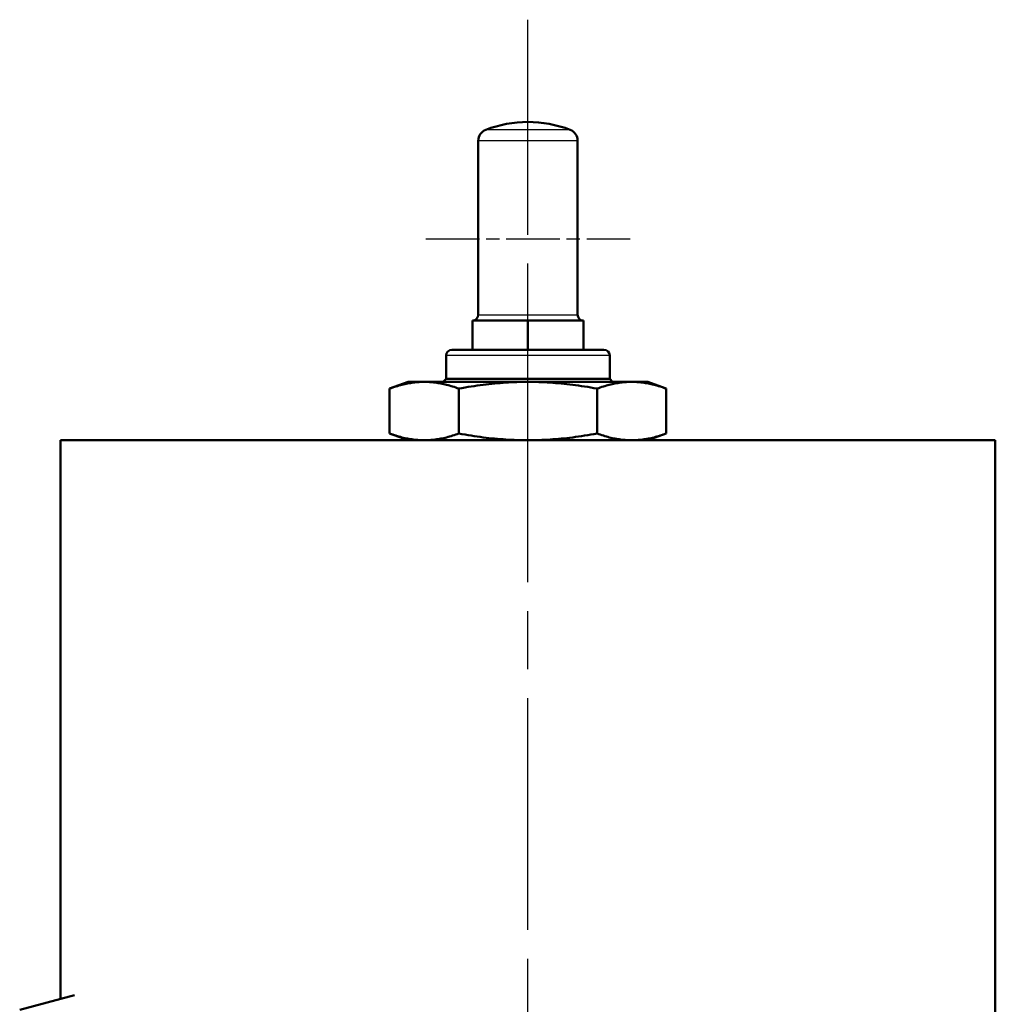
# Model space of a CAD drawing. Header units: millimetres. Extents: x 257 to 2036, y 206 to 1822.
# Tile 41 of 66: x 982 to 1149, y 1653 to 1822. Entities that reach past the tile are written whole.
import ezdxf

# ---------------------------------------------------------------- set-up
doc = ezdxf.new("R2010")
doc.units = ezdxf.units.MM
doc.header["$LTSCALE"] = 7
doc.linetypes.add('CHAIN', pattern=[0.3543, 0.2362, -0.0295, 0.0591, -0.0295])
for name, color, linetype, lineweight in [('Mittellinie(DIN)', 4, 'CHAIN', 25), ('Mittelpunktmarkierung(DIN)', 4, 'CHAIN', 25), ('Sichtbare Kanten(DIN)', 7, 'Continuous', 50), ('Sichtbare tangentiale Kanten(DIN)', 3, 'Continuous', 25)]:
    doc.layers.add(name, color=color, linetype=linetype, lineweight=lineweight)

msp = doc.modelspace()

# ---------------------------------------------------------------- linework, layer by layer
at = {"layer": 'Mittellinie(DIN)', "linetype": 'CHAIN', "ltscale": 23.990969}
msp.add_line((1069.44, 832.92), (1069.44, 1821.73), dxfattribs=at)
at = {"layer": 'Mittelpunktmarkierung(DIN)', "linetype": 'CHAIN', "ltscale": 5.555937}
msp.add_line((1051.94, 1784.23), (1086.94, 1784.23), dxfattribs=at)
at = {"layer": 'Sichtbare Kanten(DIN)'}
for p, q in [((1060.94, 1801.02), (1060.94, 1771.23)), ((1077.94, 1801.02), (1077.94, 1771.23)), ((1059.94, 1770.23), (1064.69, 1770.23)), ((1059.94, 1770.23), (1059.94, 1765.23)), ((1064.69, 1770.23), (1069.44, 1770.23)), ((1069.44, 1770.23), (1074.19, 1770.23)), ((1069.44, 1770.23), (1069.44, 1765.23)), ((1074.19, 1770.23), (1078.94, 1770.23)), ((1078.94, 1770.23), (1078.94, 1765.23)), ((1056.44, 1765.23), (1082.44, 1765.23)), ((1055.44, 1760.23), (1055.44, 1764.23)), ((1083.44, 1760.23), (1083.44, 1764.23)), ((1055.44, 1760.23), (1054.94, 1759.73)), ((1055.44, 1760.23), (1083.44, 1760.23)), ((1083.44, 1760.23), (1055.44, 1760.23)), ((1083.44, 1760.23), (1083.94, 1759.73)), ((1048.94, 1759.73), (1045.77, 1758.57)), ((1045.77, 1750.88), (1045.77, 1758.57)), ((1051.69, 1759.73), (1048.94, 1759.73)), ((1069.44, 1759.73), (1051.69, 1759.73)), ((1057.61, 1750.88), (1057.61, 1758.57)), ((1087.2, 1759.73), (1069.44, 1759.73)), ((1081.28, 1750.88), (1081.28, 1758.57)), ((1089.94, 1759.73), (1087.2, 1759.73)), ((1089.94, 1759.73), (1093.11, 1758.57)), ((1093.11, 1750.88), (1093.11, 1758.57)), ((1149.44, 1749.73), (989.44, 1749.73)), ((989.44, 1654.1), (989.44, 1749.73)), ((1048.94, 1749.73), (1045.77, 1750.88)), ((1089.94, 1749.73), (1093.11, 1750.88)), ((1149.44, 1536.73), (1149.44, 1749.73)), ((982.44, 1652.23), (991.85, 1654.75))]:
    msp.add_line(p, q, dxfattribs=at)
at = {"layer": 'Sichtbare Kanten(DIN)', "flags": 128}
for points in [[(1051.69, 1759.73), (1051.45, 1759.73), (1051.21, 1759.72), (1050.98, 1759.71), (1050.74, 1759.7), (1050.51, 1759.68), (1050.27, 1759.66), (1050.03, 1759.63), (1049.8, 1759.6), (1049.56, 1759.57), (1049.32, 1759.53), (1049.08, 1759.49), (1048.84, 1759.44), (1048.59, 1759.4), (1048.35, 1759.34), (1048.1, 1759.28), (1047.86, 1759.22), (1047.61, 1759.16), (1047.35, 1759.09), (1047.1, 1759.01), (1046.84, 1758.93), (1046.58, 1758.85), (1046.31, 1758.76), (1046.04, 1758.67), (1045.77, 1758.57)], [(1057.61, 1758.57), (1057.33, 1758.67), (1057.07, 1758.76), (1056.8, 1758.85), (1056.54, 1758.93), (1056.28, 1759.01), (1056.02, 1759.09), (1055.77, 1759.16), (1055.52, 1759.22), (1055.27, 1759.28), (1055.03, 1759.34), (1054.78, 1759.4), (1054.54, 1759.44), (1054.3, 1759.49), (1054.06, 1759.53), (1053.82, 1759.57), (1053.58, 1759.6), (1053.34, 1759.63), (1053.11, 1759.66), (1052.87, 1759.68), (1052.63, 1759.7), (1052.4, 1759.71), (1052.16, 1759.72), (1051.93, 1759.73), (1051.69, 1759.73)], [(1069.44, 1759.73), (1068.97, 1759.73), (1068.49, 1759.72), (1068.02, 1759.71), (1067.55, 1759.7), (1067.08, 1759.68), (1066.6, 1759.66), (1066.13, 1759.63), (1065.66, 1759.6), (1065.18, 1759.57), (1064.7, 1759.53), (1064.22, 1759.49), (1063.74, 1759.44), (1063.25, 1759.4), (1062.77, 1759.34), (1062.27, 1759.28), (1061.78, 1759.22), (1061.28, 1759.16), (1060.77, 1759.09), (1060.26, 1759.01), (1059.74, 1758.93), (1059.22, 1758.85), (1058.69, 1758.76), (1058.15, 1758.67), (1057.61, 1758.57)], [(1081.28, 1758.57), (1080.73, 1758.67), (1080.2, 1758.76), (1079.67, 1758.85), (1079.14, 1758.93), (1078.63, 1759.01), (1078.11, 1759.09), (1077.61, 1759.16), (1077.11, 1759.22), (1076.61, 1759.28), (1076.12, 1759.34), (1075.63, 1759.4), (1075.14, 1759.44), (1074.66, 1759.49), (1074.18, 1759.53), (1073.7, 1759.57), (1073.23, 1759.6), (1072.75, 1759.63), (1072.28, 1759.66), (1071.81, 1759.68), (1071.33, 1759.7), (1070.86, 1759.71), (1070.39, 1759.72), (1069.92, 1759.73), (1069.44, 1759.73)], [(1087.2, 1759.73), (1086.96, 1759.73), (1086.72, 1759.72), (1086.49, 1759.71), (1086.25, 1759.7), (1086.01, 1759.68), (1085.78, 1759.66), (1085.54, 1759.63), (1085.3, 1759.6), (1085.06, 1759.57), (1084.83, 1759.53), (1084.59, 1759.49), (1084.34, 1759.44), (1084.1, 1759.4), (1083.86, 1759.34), (1083.61, 1759.28), (1083.36, 1759.22), (1083.11, 1759.16), (1082.86, 1759.09), (1082.6, 1759.01), (1082.35, 1758.93), (1082.08, 1758.85), (1081.82, 1758.76), (1081.55, 1758.67), (1081.28, 1758.57)], [(1093.11, 1758.57), (1092.84, 1758.67), (1092.57, 1758.76), (1092.31, 1758.85), (1092.05, 1758.93), (1091.79, 1759.01), (1091.53, 1759.09), (1091.28, 1759.16), (1091.03, 1759.22), (1090.78, 1759.28), (1090.53, 1759.34), (1090.29, 1759.4), (1090.05, 1759.44), (1089.8, 1759.49), (1089.56, 1759.53), (1089.33, 1759.57), (1089.09, 1759.6), (1088.85, 1759.63), (1088.61, 1759.66), (1088.38, 1759.68), (1088.14, 1759.7), (1087.91, 1759.71), (1087.67, 1759.72), (1087.43, 1759.73), (1087.2, 1759.73)], [(1045.77, 1750.88), (1046.04, 1750.78), (1046.31, 1750.69), (1046.58, 1750.6), (1046.84, 1750.52), (1047.1, 1750.44), (1047.35, 1750.37), (1047.61, 1750.3), (1047.86, 1750.23), (1048.1, 1750.17), (1048.35, 1750.11), (1048.59, 1750.06), (1048.84, 1750.01), (1049.08, 1749.97), (1049.32, 1749.92), (1049.56, 1749.89), (1049.8, 1749.85), (1050.03, 1749.82), (1050.27, 1749.8), (1050.51, 1749.78), (1050.74, 1749.76), (1050.98, 1749.75), (1051.21, 1749.74), (1051.45, 1749.73), (1051.69, 1749.73)], [(1051.69, 1749.73), (1051.93, 1749.73), (1052.16, 1749.74), (1052.4, 1749.75), (1052.63, 1749.76), (1052.87, 1749.78), (1053.11, 1749.8), (1053.34, 1749.82), (1053.58, 1749.85), (1053.82, 1749.89), (1054.06, 1749.92), (1054.3, 1749.97), (1054.54, 1750.01), (1054.78, 1750.06), (1055.03, 1750.11), (1055.27, 1750.17), (1055.52, 1750.23), (1055.77, 1750.3), (1056.02, 1750.37), (1056.28, 1750.44), (1056.54, 1750.52), (1056.8, 1750.6), (1057.07, 1750.69), (1057.33, 1750.78), (1057.61, 1750.88)], [(1057.61, 1750.88), (1058.15, 1750.78), (1058.69, 1750.69), (1059.22, 1750.6), (1059.74, 1750.52), (1060.26, 1750.44), (1060.77, 1750.37), (1061.28, 1750.3), (1061.78, 1750.23), (1062.27, 1750.17), (1062.77, 1750.11), (1063.25, 1750.06), (1063.74, 1750.01), (1064.22, 1749.97), (1064.7, 1749.92), (1065.18, 1749.89), (1065.66, 1749.85), (1066.13, 1749.82), (1066.6, 1749.8), (1067.08, 1749.78), (1067.55, 1749.76), (1068.02, 1749.75), (1068.49, 1749.74), (1068.97, 1749.73), (1069.44, 1749.73)], [(1069.44, 1749.73), (1069.92, 1749.73), (1070.39, 1749.74), (1070.86, 1749.75), (1071.33, 1749.76), (1071.81, 1749.78), (1072.28, 1749.8), (1072.75, 1749.82), (1073.23, 1749.85), (1073.7, 1749.89), (1074.18, 1749.92), (1074.66, 1749.97), (1075.14, 1750.01), (1075.63, 1750.06), (1076.12, 1750.11), (1076.61, 1750.17), (1077.11, 1750.23), (1077.61, 1750.3), (1078.11, 1750.37), (1078.63, 1750.44), (1079.14, 1750.52), (1079.67, 1750.6), (1080.2, 1750.69), (1080.73, 1750.78), (1081.28, 1750.88)], [(1081.28, 1750.88), (1081.55, 1750.78), (1081.82, 1750.69), (1082.08, 1750.6), (1082.35, 1750.52), (1082.6, 1750.44), (1082.86, 1750.37), (1083.11, 1750.3), (1083.36, 1750.23), (1083.61, 1750.17), (1083.86, 1750.11), (1084.1, 1750.06), (1084.34, 1750.01), (1084.59, 1749.97), (1084.83, 1749.92), (1085.06, 1749.89), (1085.3, 1749.85), (1085.54, 1749.82), (1085.78, 1749.8), (1086.01, 1749.78), (1086.25, 1749.76), (1086.49, 1749.75), (1086.72, 1749.74), (1086.96, 1749.73), (1087.2, 1749.73)], [(1087.2, 1749.73), (1087.43, 1749.73), (1087.67, 1749.74), (1087.91, 1749.75), (1088.14, 1749.76), (1088.38, 1749.78), (1088.61, 1749.8), (1088.85, 1749.82), (1089.09, 1749.85), (1089.33, 1749.89), (1089.56, 1749.92), (1089.8, 1749.97), (1090.05, 1750.01), (1090.29, 1750.06), (1090.53, 1750.11), (1090.78, 1750.17), (1091.03, 1750.23), (1091.28, 1750.3), (1091.53, 1750.37), (1091.79, 1750.44), (1092.05, 1750.52), (1092.31, 1750.6), (1092.57, 1750.69), (1092.84, 1750.78), (1093.11, 1750.88)]]:
    msp.add_lwpolyline(points, dxfattribs=at)
at = {"layer": 'Sichtbare Kanten(DIN)'}
for centre, radius, start, end in [((1069.44, 1784.23), 20, 68.8316, 111.1684), ((1062.94, 1801.02), 2, 111.1684, 180), ((1075.94, 1801.02), 2, 0, 68.8316), ((1059.94, 1771.23), 1, 270, 0), ((1078.94, 1771.23), 1, 180, 270), ((1056.44, 1764.23), 1, 90, 180), ((1082.44, 1764.23), 1, 0, 90)]:
    msp.add_arc(centre, radius, start, end, dxfattribs=at)
at = {"layer": 'Sichtbare tangentiale Kanten(DIN)'}
for p, q in [((1076.66, 1802.88), (1062.22, 1802.88)), ((1077.94, 1801.02), (1060.94, 1801.02)), ((1060.94, 1771.23), (1077.94, 1771.23)), ((1083.44, 1764.23), (1055.44, 1764.23))]:
    msp.add_line(p, q, dxfattribs=at)

doc.saveas('drawing.dxf')
